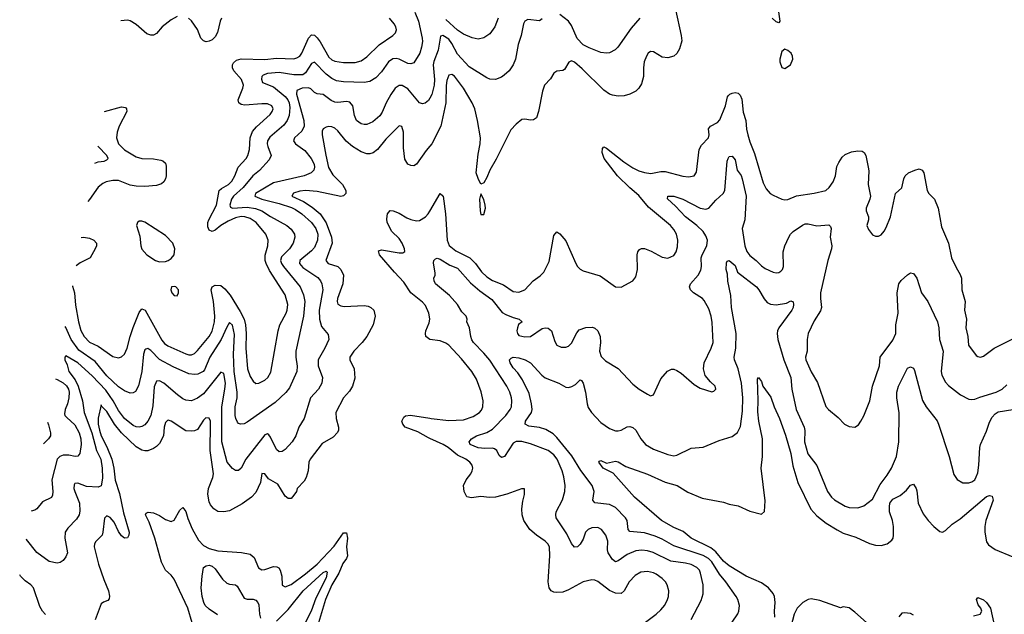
# Model space of a CAD drawing. Header units: inches. Extents: x 1305375 to 1407406, y 744550 to 841633.
# Tile 17 of 256: x 1307193 to 1313932, y 773989 to 778059. Entities that reach past the tile are written whole.
import ezdxf

# ---------------------------------------------------------------- set-up
doc = ezdxf.new("R2010")
doc.units = ezdxf.units.IN
doc.header["$MEASUREMENT"] = 0
doc.layers.add('B3707', color=7, linetype='Continuous')
doc.layers.add('B3717', color=7, linetype='Continuous')

msp = doc.modelspace()

# ---------------------------------------------------------------- linework, layer by layer
at = {"layer": 'B3707', "color": 5}
for points, elevation in [([(1309897.8, 778110), (1309922.9, 778050), (1309948.3, 777931.7), (1309949.2, 777910), (1309944.3, 777870), (1309931, 777829), (1309890, 777763.7), (1309870, 777757.3), (1309850, 777759.7), (1309790, 777788.5), (1309770, 777793.9), (1309747.7, 777792.3), (1309717.4, 777770), (1309670, 777702.7), (1309630, 777660.2), (1309590, 777635.2), (1309551.4, 777628.6), (1309410, 777632.9), (1309361.2, 777641.2), (1309330, 777657.1), (1309290, 777687.2), (1309210, 777768.8), (1309190, 777758.9), (1309150, 777695.6), (1309130, 777681.6), (1309070, 777681.7), (1308970, 777697.5), (1308889.3, 777690), (1308860.5, 777679.5), (1308849.9, 777670), (1308848.1, 777651.9), (1308856, 777630), (1308930, 777599.1), (1309010, 777533), (1309028.2, 777510), (1309037.1, 777490), (1309042.4, 777457.6), (1309036.4, 777403.6), (1309023.7, 777370), (1309002, 777338), (1308905.8, 777254.2), (1308889.9, 777230), (1308887.7, 777210), (1308891.8, 777191.8), (1308914, 777130), (1308901.2, 777098.8), (1308833.7, 777026.3), (1308789.8, 776990), (1308723.2, 776910), (1308656.4, 776850), (1308643.9, 776830), (1308631.4, 776790), (1308636.5, 776776.5), (1308649.9, 776769.9), (1308750, 776775.9), (1308806.9, 776766.9), (1308850, 776751.2), (1308910, 776711.6), (1309021.1, 776650), (1309050, 776626), (1309073, 776590), (1309076, 776570), (1309065.5, 776530), (1309039.8, 776490), (1308985.1, 776434.9), (1308978, 776410), (1308984.5, 776390), (1308997.9, 776370), (1309112.2, 776230), (1309135.4, 776175.4), (1309143.8, 776130), (1309135.5, 776030), (1309083.7, 775790), (1309082.2, 775750), (1309091.6, 775688.4), (1309090.8, 775650), (1309040.3, 775539.7), (1309013.9, 775506.1), (1308940.5, 775439.5), (1308750, 775303.6), (1308730, 775293.4), (1308704.7, 775290), (1308690, 775294.9), (1308683.7, 775303.7), (1308671.5, 775330), (1308667.9, 775350), (1308668.8, 775410), (1308680.7, 775470), (1308682.1, 775510), (1308659.9, 775650), (1308655.7, 775770), (1308663.1, 775903.1), (1308650, 775967.2), (1308630, 775986.7), (1308610, 775954.9), (1308571.8, 775870), (1308494.3, 775750), (1308457.6, 775662.4), (1308448.7, 775650), (1308413.1, 775633.1), (1308389.4, 775629.4), (1308350, 775634.3), (1308242.8, 775682.8), (1308150, 775733.9), (1308090, 775795.2), (1308070, 775809.2), (1308056.3, 775803.7), (1308050, 775798.7), (1308041.3, 775770), (1308028.5, 775651.5), (1308006.5, 775553.5), (1307985.2, 775514.8), (1307970, 775504.9), (1307950, 775503.6), (1307910, 775519.2), (1307870, 775546.8), (1307790, 775620.1), (1307710, 775718.9), (1307597.3, 775797.3), (1307545, 775870), (1307510, 775951.3), (1307503.6, 775959.3)], 1260), ([(1307554.4, 776237.7), (1307555.5, 776235.5), (1307568.8, 776188.8), (1307574.6, 776105.4), (1307594.9, 775990), (1307612.5, 775932.5), (1307634.8, 775890), (1307670.5, 775850.5), (1307730, 775823.4), (1307830, 775753.8), (1307870, 775744.6), (1307890, 775750.4), (1307910, 775770.4), (1307928.8, 775810), (1307948.7, 775890), (1307970, 775951.8), (1308010, 776054), (1308030, 776080.2), (1308051.6, 776070), (1308165.1, 775865.1), (1308183.1, 775843.1), (1308207.4, 775827.4), (1308330, 775771.4), (1308350, 775764.7), (1308370, 775765.1), (1308390, 775774.7), (1308410, 775793.8), (1308490, 775889.5), (1308510, 775925.8), (1308526, 775990), (1308527.7, 776030), (1308519.9, 776130), (1308503.7, 776210), (1308510.6, 776229.4), (1308530, 776242.4), (1308570, 776239.7), (1308597.3, 776217.3), (1308632.5, 776172.5), (1308702.5, 776062.5), (1308728.6, 776010), (1308737.6, 775970), (1308743.3, 775910), (1308740.8, 775810), (1308753.2, 775670), (1308770, 775616.4), (1308790, 775584.9), (1308810, 775568), (1308830, 775570.4), (1308870, 775591.7), (1308891, 775610), (1308913.1, 775646.9), (1308961.4, 775930), (1308974.6, 775970), (1309017.5, 776050), (1309024.7, 776070), (1309027.7, 776110), (1309010, 776175.1), (1308902.9, 776342.9), (1308879.3, 776390), (1308873.3, 776410), (1308872.7, 776447.3), (1308891.4, 776510), (1308893.8, 776550), (1308878.3, 776590), (1308811.3, 776670), (1308770, 776698.3), (1308733.3, 776710), (1308710, 776711.4), (1308670, 776702.5), (1308620.2, 776679.8), (1308569.4, 776650.6), (1308530, 776617.5), (1308510, 776608.1), (1308490, 776619.2), (1308481.2, 776641.2), (1308480.2, 776670), (1308486.9, 776690), (1308539, 776790), (1308559.4, 776890), (1308575.4, 776904.6), (1308622.8, 776930), (1308645.5, 776954.5), (1308665.4, 776990), (1308689.2, 777050), (1308742.2, 777110), (1308754, 777130), (1308765.5, 777170), (1308771.5, 777250), (1308786.7, 777293.3), (1308814, 777326), (1308907.6, 777410), (1308922, 777430), (1308928.4, 777450), (1308918.7, 777470), (1308890, 777482.4), (1308850, 777484.1), (1308734, 777474), (1308710, 777478.2), (1308692.8, 777490), (1308688, 777510), (1308720.7, 777590), (1308724.1, 777610), (1308711.7, 777650), (1308659.8, 777710), (1308649, 777730), (1308648.9, 777750), (1308655.7, 777764.3), (1308677.4, 777782.6), (1308709.3, 777790.7), (1308870, 777787.3), (1308950, 777795.5), (1309070, 777791.9), (1309090, 777797.1), (1309110.4, 777809.6), (1309125.2, 777830), (1309170, 777933.6), (1309190, 777955.5), (1309210, 777952.1), (1309230, 777934.3), (1309250, 777907.7), (1309310, 777803.2), (1309330, 777783.7), (1309350, 777774.8), (1309410, 777766), (1309490, 777766.1), (1309530, 777778.2), (1309570, 777804.1), (1309652.8, 777887.2), (1309748.1, 777951.9), (1309765.1, 777970), (1309772.6, 777990), (1309768.4, 778010), (1309756.4, 778030), (1309723.5, 778070)], 1280), ([(1308270, 778079.9), (1308230, 778059.1), (1308169.2, 778010.8), (1308130, 777964.2), (1308110, 777953.5), (1308090, 777953.2), (1308062.6, 777962.6), (1307990, 778026.2), (1307950, 778050.9), (1307930, 778054.8), (1307885.3, 778050.5)], 1280), ([(1308574.6, 778070), (1308565.9, 778050), (1308547.9, 777972.1), (1308530, 777941.5), (1308510, 777921.6), (1308490, 777911.6), (1308470, 777908.4), (1308450, 777914.8), (1308431.9, 777931.9), (1308410, 777991.5), (1308370, 778052.3), (1308348.9, 778068.9)], 1280), ([(1310000, 777522.9), (1309990, 777506.4), (1309967.7, 777487.7), (1309950, 777483), (1309930, 777490.4), (1309850, 777585.6), (1309810, 777607.7), (1309790, 777608.4), (1309762.8, 777590), (1309732.4, 777547.6), (1309701.5, 777490), (1309674.3, 777425.7), (1309658.5, 777401.5), (1309610, 777360.2), (1309570, 777342.4), (1309550, 777340.8), (1309530, 777345.2), (1309498.9, 777370), (1309484.2, 777404.2), (1309473.5, 777470), (1309453.5, 777493.5), (1309430, 777498), (1309370, 777491.5), (1309350, 777494), (1309325.4, 777505.4), (1309270, 777547.3), (1309230, 777551.7), (1309210, 777561.7), (1309185.5, 777585.5), (1309170, 777593.1), (1309125.6, 777590), (1309090, 777574.2), (1309087.8, 777550), (1309137.7, 777370), (1309140.7, 777330), (1309123.5, 777296.5), (1309074.4, 777250), (1309067.9, 777230), (1309081, 777210), (1309144, 777164), (1309188.7, 777110), (1309207.8, 777070), (1309210.7, 777050), (1309205.4, 777030), (1309187.6, 777010), (1309140.7, 776990), (1308930, 776941.8), (1308806.2, 776870), (1308802.6, 776850), (1308849.6, 776830), (1308970, 776800.5), (1309054.1, 776774.1), (1309080.8, 776760.8), (1309124.2, 776730), (1309190, 776669.8), (1309220.2, 776630), (1309233.9, 776590), (1309230.5, 776550), (1309210, 776500.2), (1309190, 776475.8), (1309110.6, 776410), (1309107.6, 776390), (1309130, 776362.1), (1309233.9, 776293.9), (1309251.8, 776271.8), (1309262, 776250), (1309268, 776210), (1309242.9, 776070), (1309244.7, 776010), (1309259.7, 775959.7), (1309303.3, 775903.3), (1309308.3, 775870), (1309281.8, 775810), (1309234.8, 775730), (1309236.5, 775690), (1309265.3, 775610), (1309260.3, 775570), (1309237.6, 775530), (1309184.4, 775470), (1309140.3, 775330), (1309103.1, 775270), (1309082.6, 775210), (1309058.9, 775170), (1309010, 775115.8), (1308990, 775103.1), (1308970, 775100.3), (1308950, 775115.8), (1308910, 775202.4), (1308898.2, 775218.2), (1308890, 775224.6), (1308870, 775216.9), (1308740.3, 775050), (1308710, 774988.7), (1308690, 774973.7), (1308670, 774972), (1308650, 774987), (1308614.2, 775030), (1308576.9, 775170), (1308576.6, 775410), (1308598.2, 775530), (1308601.3, 775570), (1308590, 775638), (1308570, 775645.7), (1308450, 775498.2), (1308410, 775468.4), (1308370, 775450.2), (1308330, 775455.2), (1308310, 775464.5), (1308272.9, 775490), (1308179.5, 775570), (1308150, 775585.8), (1308130, 775584.6), (1308114.4, 775545.6), (1308103.4, 775416.6), (1308089.9, 775350.1), (1308070, 775310.3), (1308050, 775286.5), (1308030, 775273.6), (1308009.8, 775270.2), (1307990, 775272.8), (1307970, 775281.7), (1307910, 775328.8), (1307870, 775383.2), (1307831.9, 775450), (1307782.6, 775522.6), (1307690, 775622.1), (1307590.1, 775710.1), (1307510, 775759.1), (1307502.5, 775750), (1307503, 775730), (1307517.3, 775697.3), (1307528.6, 775650), (1307572.9, 775592.9), (1307593, 775550), (1307623.1, 775450), (1307633.6, 775370), (1307687.6, 775230), (1307719.5, 775110), (1307748.9, 775050), (1307757.9, 774990), (1307759.1, 774920.9), (1307751.2, 774868.8), (1307730, 774858.8), (1307650, 774862.5), (1307590, 774885.4), (1307570, 774883.1), (1307565.2, 774874.8), (1307564.1, 774850), (1307569.9, 774830), (1307601.4, 774750), (1307605.5, 774694.5), (1307599.1, 774670), (1307580.9, 774639.1), (1307522.7, 774577.3), (1307505, 774550), (1307502.2, 774510), (1307520.5, 774410), (1307510, 774381), (1307490, 774356), (1307470, 774342.8), (1307450, 774339.1), (1307394.8, 774350), (1307310, 774411.4), (1307240.3, 774500.3), (1307237.7, 774503)], 1240), ([(1307772.4, 777431.7), (1307890, 777461.8), (1307917.5, 777457.5), (1307924.9, 777450), (1307926.7, 777430), (1307874.5, 777330), (1307859.1, 777290), (1307855.7, 777250), (1307870, 777209.2), (1307910, 777167.2), (1307990, 777120.5), (1308030, 777109.4), (1308110, 777106), (1308158.6, 777098.6), (1308172.8, 777092.8), (1308190, 777076.4), (1308195.8, 777055.8), (1308195.9, 776990), (1308191.1, 776970), (1308179.6, 776950), (1308163.5, 776936.5), (1308130, 776924.4), (1308050, 776917.1), (1307990, 776919.5), (1307950, 776926.9), (1307870, 776958), (1307830, 776958.9), (1307784.9, 776950), (1307761.3, 776938.7), (1307730, 776912.8), (1307671.9, 776828.1), (1307659.7, 776814.7)], 1280), ([(1310000, 777192.7), (1309975.8, 777164.2), (1309910, 777070.3), (1309890, 777059.5), (1309870, 777060.3), (1309850, 777070.4), (1309830, 777104), (1309821, 777181), (1309819.4, 777290), (1309808.7, 777328.7), (1309790, 777331.7), (1309698.7, 777241.3), (1309642, 777170), (1309611.7, 777148.3), (1309590, 777141.5), (1309570, 777141.8), (1309530, 777153.8), (1309470, 777190.9), (1309426.9, 777226.9), (1309370, 777298.7), (1309350, 777316.3), (1309330, 777326.5), (1309310, 777329), (1309290, 777324.2), (1309270, 777312.4), (1309264.2, 777295.8), (1309264.1, 777270), (1309287.5, 777132.5), (1309307.5, 777047.5), (1309336.8, 776996.8), (1309403.4, 776930), (1309426, 776890), (1309426, 776870), (1309410, 776852.9), (1309390, 776849.4), (1309230, 776883.1), (1309150, 776889.6), (1309110, 776884.7), (1309068, 776872.1), (1309056.4, 776850), (1309135.6, 776815.6), (1309195.6, 776775.6), (1309249.2, 776729.2), (1309290, 776668.2), (1309326.5, 776570), (1309331.7, 776530), (1309287.3, 776410), (1309304, 776390), (1309371.1, 776370), (1309392.1, 776350), (1309409.8, 776310), (1309403.7, 776250), (1309368.6, 776150), (1309366, 776130), (1309371.6, 776111.6), (1309390, 776100.7), (1309414.9, 776094.9), (1309550, 776101.5), (1309577.1, 776097.1), (1309595.6, 776090), (1309616.9, 776070), (1309626.2, 776030), (1309611.9, 775970), (1309569.8, 775890), (1309538.2, 775850), (1309479.3, 775790), (1309453.5, 775750), (1309453.7, 775730), (1309482.7, 775670), (1309486, 775606), (1309469.8, 775550), (1309450, 775517), (1309408.4, 775470), (1309357.6, 775370), (1309358, 775330), (1309374.5, 775270), (1309374.5, 775250), (1309367.7, 775232.3), (1309337.6, 775202.4), (1309262.9, 775157.1), (1309181.1, 775050), (1309172.2, 775030), (1309166.4, 774970), (1309154.1, 774925.9), (1309140.2, 774899.8), (1309091.3, 774850), (1309087.8, 774830), (1309070, 774804.4), (1309050, 774782.4), (1309030, 774781.3), (1309010, 774798), (1308959, 774879), (1308896.9, 774916.9), (1308870, 774950.4), (1308850, 774953), (1308842.3, 774890), (1308810, 774822.6), (1308779.7, 774790), (1308715.8, 774744.2), (1308630, 774698), (1308590, 774690.2), (1308550, 774693.4), (1308522.3, 774710), (1308499.1, 774739.1), (1308490, 774759.3), (1308481, 774810), (1308486.3, 774850), (1308514.9, 774925.1), (1308520.1, 774950), (1308497.7, 775110), (1308499.9, 775290), (1308499.1, 775310), (1308490, 775332.2), (1308467.2, 775332.8), (1308450, 775318.5), (1308410, 775254.4), (1308390, 775243.8), (1308370, 775241.4), (1308330, 775244.7), (1308230, 775310.2), (1308210, 775317.3), (1308205, 775315), (1308190, 775302.4), (1308182.7, 775270), (1308178.4, 775210), (1308150, 775159), (1308130, 775137.2), (1308110, 775123.5), (1308070, 775108.5), (1308050, 775108.6), (1308030, 775113.1), (1307990, 775134.6), (1307890, 775230.1), (1307843, 775290), (1307790, 775376.3), (1307752.9, 775412.9), (1307750, 775422.8), (1307729.5, 775330.5), (1307731, 775290), (1307739.1, 775250), (1307751.5, 775210), (1307790, 775135.6), (1307824.6, 775050), (1307837.8, 774990), (1307847, 774907), (1307875.4, 774815.4), (1307903.9, 774683.9), (1307942.4, 774550), (1307939.7, 774530), (1307930, 774513), (1307910, 774510.4), (1307890, 774525.7), (1307870, 774555.8), (1307839.6, 774619.6), (1307812.2, 774652.2), (1307790, 774661.7), (1307773, 774647), (1307762.9, 774550), (1307756.5, 774530), (1307713.3, 774486.7), (1307704, 774470), (1307703.4, 774450), (1307732.8, 774332.8), (1307768, 774228), (1307800.4, 774150), (1307807.7, 774112.3), (1307805.6, 774094.4), (1307796.4, 774083.6), (1307767.3, 774072.7), (1307750, 774060.5), (1307710, 773950.7)], 1220), ([(1307707.8, 777078.1), (1307730, 777085.3), (1307770.8, 777090), (1307790, 777098.7), (1307798.3, 777110), (1307788.9, 777130), (1307731, 777190), (1307729, 777194.2)], 1260), ([(1310000, 776011.1), (1309993, 776050), (1309970, 776101.5), (1309950, 776124.8), (1309870, 776189.8), (1309822.2, 776262.2), (1309758.3, 776330), (1309656.3, 776450), (1309650, 776476), (1309670, 776484.4), (1309790, 776463), (1309816.4, 776463.6), (1309828.2, 776471.8), (1309827.7, 776490), (1309809.9, 776530), (1309790, 776560.3), (1309740.2, 776610), (1309708.8, 776670), (1309704.8, 776695.2), (1309709.9, 776730.1), (1309727.6, 776752.4), (1309750, 776751.2), (1309790, 776735.1), (1309842.3, 776702.3), (1309870, 776690.8), (1309910, 776683.2), (1309930, 776684.6), (1309970, 776708.5), (1309989.8, 776730), (1310000, 776747.5)], 1180), ([(1307614.9, 776569.1), (1307630, 776569.4), (1307670, 776563.8), (1307701.3, 776550), (1307717.7, 776530), (1307718, 776510), (1307710.2, 776490), (1307674.9, 776430), (1307605.9, 776394.1), (1307579.3, 776374.2)], 1280), ([(1310000, 775870.6), (1309973.3, 775890), (1309969.8, 775909.8), (1309973.1, 775930), (1309995.2, 775984.8), (1310000, 776009)], 1180), ([(1307438.1, 775600.7), (1307450, 775596.2), (1307490, 775572.5), (1307512.6, 775552.6), (1307526.3, 775530), (1307531.6, 775510), (1307530.4, 775470), (1307520.7, 775430), (1307503.9, 775390), (1307500.2, 775360.2), (1307502, 775350), (1307514.8, 775334.8), (1307570, 775284.6), (1307600.2, 775230), (1307610.5, 775190), (1307613.5, 775150), (1307604, 775090), (1307590, 775070.4), (1307572.1, 775067.9), (1307530, 775077.4), (1307490, 775078.6), (1307467.1, 775070), (1307450, 775051.7), (1307412.3, 774910), (1307420.7, 774830), (1307416.9, 774803.1), (1307410, 774788.9), (1307350, 774759.5), (1307310, 774710.3), (1307297.7, 774702.3), (1307272.5, 774693.9)], 1260), ([(1310000, 775192.4), (1309990, 775197), (1309917.5, 775237.5), (1309831.3, 775270), (1309814.7, 775290), (1309809.7, 775310.3), (1309821.7, 775338.3), (1309833.1, 775346.9), (1309867.6, 775352.4), (1310000, 775330.6)], 1180), ([(1307384, 775304.5), (1307390, 775286.6), (1307404.7, 775230), (1307403.1, 775210), (1307389.7, 775190), (1307356.9, 775156.2)], 1280), ([(1308373, 773930), (1308344.1, 774030), (1308250, 774229.6), (1308230, 774257.7), (1308190.7, 774290.7), (1308164.7, 774344.7), (1308118, 774510), (1308078.7, 774618.7), (1308053.3, 774670), (1308058.9, 774681.1), (1308072.9, 774687.1), (1308110, 774683.2), (1308150, 774664.9), (1308190, 774637.6), (1308230, 774623.2), (1308250, 774633.4), (1308290, 774702.3), (1308310, 774720.3), (1308330, 774692.2), (1308344, 774644), (1308373.8, 774573.8), (1308416.7, 774496.7), (1308450, 774459.5), (1308490, 774438.7), (1308550, 774422.5), (1308711.3, 774411.3), (1308770, 774399.3), (1308797, 774377), (1308827, 774307), (1308850, 774292.7), (1308870, 774294.4), (1308930, 774316), (1308953.9, 774313.9), (1308966.2, 774306.2), (1308976.5, 774290), (1308986.2, 774250), (1308988.7, 774188.7), (1309010, 774177.1), (1309050, 774192.7), (1309150, 774265.9), (1309230, 774331.8), (1309344.5, 774455.5), (1309410, 774546.4), (1309430, 774547.3), (1309437.4, 774510), (1309430.8, 774450), (1309437.6, 774390), (1309429, 774370), (1309404.2, 774335.8), (1309378, 774270), (1309330, 774190.5), (1309286.5, 774090), (1309238, 773930)], 1180), ([(1308546, 773986), (1308490, 774022.8), (1308463.4, 774050), (1308453.2, 774070), (1308441.8, 774110), (1308435.8, 774170), (1308441.1, 774250), (1308451.8, 774310), (1308470, 774320.2), (1308490, 774324.2), (1308510, 774318.2), (1308530, 774300.8), (1308581.5, 774230), (1308610, 774202.3), (1308630, 774194), (1308670, 774190.3), (1308681.4, 774181.4), (1308730, 774099.6), (1308750, 774091.4), (1308790, 774092.1), (1308810, 774085.5), (1308823.9, 774070), (1308830, 774053.4), (1308834.2, 773990), (1308842, 773962)], 1160), ([(1307370, 773986.9), (1307349.4, 774010), (1307330, 774042.6), (1307287.2, 774170), (1307270.1, 774190.1), (1307230, 774218), (1307199.1, 774250), (1307193.1, 774258.7)], 1220), ([(1308950, 773941.3), (1309030, 774020.7), (1309132.8, 774150), (1309270, 774273.7), (1309290, 774283.2), (1309296.8, 774276.8), (1309290, 774237.6), (1309220.3, 774099.7), (1309187.9, 774010), (1309146.2, 773930)], 1160)]:
    msp.add_lwpolyline(points, dxfattribs=dict(at, elevation=elevation))
at = {"layer": 'B3707', "color": 5, "elevation": 1320}
for points in [[(1308030, 776681), (1308010, 776679.7), (1307998.7, 776670), (1307993.1, 776650), (1308016.4, 776576.4), (1308022.9, 776510), (1308030, 776487.2), (1308064.2, 776450), (1308121.5, 776410), (1308150, 776402), (1308190, 776404.1), (1308209.9, 776410.1), (1308230, 776423.8), (1308249.8, 776450), (1308256, 776490), (1308242.2, 776530), (1308190, 776580.7), (1308050, 776672.9)], [(1308250, 776233.8), (1308231, 776230), (1308226.5, 776210), (1308234.9, 776190), (1308250, 776170.6), (1308270, 776168), (1308280.5, 776190), (1308280.5, 776210), (1308262.7, 776230)]]:
    msp.add_lwpolyline(points, close=True, dxfattribs=at)
at = {"layer": 'B3717', "color": 5}
for points, elevation in [([(1311681.2, 778130), (1311721.5, 777950), (1311725.5, 777914.5), (1311710, 777859.1), (1311691.6, 777828.4), (1311670, 777810.4), (1311630, 777798), (1311590, 777803.6), (1311530, 777838), (1311510, 777841.3), (1311494.5, 777830), (1311482.2, 777810), (1311467.8, 777770), (1311462, 777730), (1311461.8, 777670), (1311450, 777619.1), (1311430.7, 777589.3), (1311410, 777570.3), (1311370, 777549.1), (1311330, 777538.9), (1311290, 777536.5), (1311250, 777542.3), (1311230, 777550.3), (1311190, 777577.6), (1311043.2, 777723.2), (1310990, 777768), (1310970, 777777.7), (1310950.9, 777769.1), (1310921.5, 777718.5), (1310910, 777710.3), (1310870, 777706), (1310848, 777692), (1310825.7, 777654.3), (1310786, 777610), (1310771.3, 777570), (1310743.6, 777430), (1310730, 777386.8), (1310710, 777374), (1310690, 777370.7), (1310650, 777377.3), (1310630, 777374.8), (1310590, 777344.9), (1310553.8, 777306.2), (1310455.2, 777104.8), (1310412, 777030), (1310390, 776978), (1310370, 776942), (1310350, 776934), (1310330, 776971.3), (1310317.1, 777010), (1310330, 777138), (1310344.7, 777210), (1310346.2, 777250), (1310326.6, 777370), (1310308.3, 777448.3), (1310290.9, 777490.9), (1310230.8, 777590), (1310170, 777671.5), (1310150, 777683.1), (1310130, 777680.4), (1310116.2, 777643.8), (1310111.1, 777608.9), (1310110.4, 777490), (1310075.2, 777330), (1310014.7, 777210), (1310000, 777192.7)], 1220), ([(1311437.4, 778070), (1311378.4, 778001.6), (1311287.9, 777872.1), (1311267.8, 777852.2), (1311230, 777833.1), (1311209.7, 777830.3), (1311170, 777834.9), (1311090, 777865.4), (1311050, 777887.5), (1311008.2, 777930), (1310970, 778019.5), (1310949.1, 778050), (1310890, 778094.7)], 1240), ([(1312384.5, 778130), (1312396, 778050), (1312390, 778038), (1312370, 778045.5), (1312343.8, 778070)], 1220), ([(1310770, 778064.4), (1310750, 778052.2), (1310670, 778060.4), (1310650, 778048), (1310641, 778030), (1310624.8, 777950), (1310605.8, 777890), (1310586.2, 777790), (1310570.7, 777749.3), (1310543, 777710), (1310510, 777678.4), (1310490, 777664.9), (1310450, 777648.8), (1310410, 777652.2), (1310390, 777660.3), (1310270, 777736.1), (1310190, 777822.9), (1310150, 777896.8), (1310130, 777924.8), (1310090, 777950.2), (1310073, 777947), (1310058.3, 777850), (1310026.7, 777773.3), (1310022.2, 777750), (1310032.2, 777650), (1310029.9, 777610), (1310014, 777546), (1310000, 777522.9)], 1240), ([(1310467, 778070), (1310445.3, 778010), (1310410, 777962.6), (1310370, 777934), (1310330, 777926.2), (1310290, 777934), (1310230, 777960.1), (1310190, 777986.9), (1310110, 778060.9)], 1260), ([(1310000, 776747.5), (1310070, 776868.4), (1310090, 776853), (1310090.7, 776850), (1310106.7, 776730), (1310118, 776550), (1310133.5, 776513.5), (1310177.8, 776477.8), (1310275.1, 776430), (1310312.9, 776390), (1310353.9, 776333.9), (1310390, 776299.3), (1310430, 776274.3), (1310505, 776245), (1310570, 776198.3), (1310610, 776194), (1310650, 776210.3), (1310708.3, 776271.7), (1310754.9, 776305.1), (1310779.6, 776330), (1310816.2, 776403.8), (1310850, 776581), (1310870, 776607.7), (1310890, 776592.4), (1310930, 776545.3), (1310998.6, 776390), (1311010.2, 776370.2), (1311030, 776350.3), (1311050, 776340.2), (1311164.9, 776304.9), (1311270, 776230.7), (1311310, 776227.7), (1311390, 776271.3), (1311410, 776298), (1311422, 776350), (1311420.4, 776450), (1311424.7, 776470), (1311434.3, 776485.7), (1311450, 776493.7), (1311470, 776493.4), (1311515.3, 776475.3), (1311590, 776432.7), (1311630, 776426.7), (1311670, 776445.5), (1311686.6, 776470), (1311695.6, 776504.4), (1311697.4, 776550), (1311689.6, 776590), (1311670, 776623.7), (1311647.3, 776650), (1311496.8, 776776.8), (1311430, 776856.2), (1311368.1, 776908.1), (1311284, 776990), (1311192.4, 777110), (1311179.8, 777150), (1311182.2, 777177.8), (1311190, 777188.2), (1311210, 777180.2), (1311326.9, 777086.9), (1311390, 777043.9), (1311430, 777024.6), (1311470, 777013), (1311512.8, 777007.2), (1311581.2, 777018.8), (1311610, 777019.2), (1311732.6, 776987.4), (1311770, 776982.6), (1311809, 776990), (1311825.3, 777014.7), (1311844, 777170), (1311859.2, 777200.8), (1311907, 777250), (1311911.5, 777270), (1311907.6, 777312.4), (1311921.2, 777330), (1311970, 777354.4), (1311986, 777374), (1312024.2, 777470), (1312036.8, 777530), (1312042.3, 777537.7), (1312054.6, 777550), (1312070, 777556.5), (1312090, 777560.3), (1312110, 777556.4), (1312123.3, 777543.3), (1312135.1, 777515.1), (1312145.6, 777425.6), (1312162.5, 777370), (1312167.7, 777310), (1312177, 777270), (1312190, 777223.8), (1312222.9, 777142.9), (1312282.2, 776942.2), (1312302.2, 776902.2), (1312330, 776870.4), (1312350, 776857), (1312410, 776830.4), (1312430, 776824.9), (1312450, 776827.2), (1312510, 776852.6), (1312630, 776871), (1312710, 776890.2), (1312734.5, 776910), (1312760.9, 776950), (1312777.7, 776990), (1312786.2, 777053.8), (1312798.7, 777081.3), (1312822.9, 777117.1), (1312843.5, 777136.5), (1312886.1, 777153.9), (1312930, 777161.2), (1312958.5, 777158.5), (1312974, 777150), (1312985.2, 777130), (1313001.1, 777050), (1313004.2, 777024.2), (1313000.9, 776930), (1313016.4, 776850), (1313012.4, 776830), (1312987.1, 776770), (1312987.2, 776750), (1313002.4, 776710), (1313001.5, 776690), (1312990.4, 776650), (1313002.3, 776622.3), (1313030, 776586), (1313050, 776577.3), (1313070, 776577.3), (1313090, 776587.3), (1313110, 776610.7), (1313123.7, 776636.3), (1313153, 776710), (1313186.6, 776870), (1313230, 776907.3), (1313243.7, 776970), (1313252.7, 776990), (1313277.2, 777010), (1313319, 777030), (1313350, 777037.6), (1313370.6, 777030), (1313380.4, 777010), (1313404.4, 776890), (1313415.8, 776870), (1313454.9, 776830), (1313478.7, 776770), (1313501.8, 776641.8), (1313550.3, 776530), (1313570.4, 776430), (1313602, 776362), (1313630, 776314.8), (1313638.7, 776290), (1313642.4, 776210), (1313665.2, 776130), (1313659.7, 776070), (1313674, 776010), (1313669.2, 775950.8), (1313682, 775890), (1313686, 775830), (1313740.3, 775760.2), (1313750, 775752.7), (1313770, 775748.5), (1313790, 775756.4), (1313863.7, 775810), (1313990, 775873.8)], 1180), ([(1311790, 773953), (1311856.4, 774083.6), (1311870.7, 774129.3), (1311871.6, 774190), (1311853.6, 774270), (1311845, 774290), (1311828.7, 774310), (1311790, 774329.2), (1311750, 774339.3), (1311650, 774353), (1311528.2, 774411.8), (1311490, 774423.2), (1311452.3, 774427.7), (1311410, 774422.9), (1311350, 774398.2), (1311290, 774355.7), (1311270, 774349), (1311250, 774362.7), (1311221, 774410), (1311216, 774430), (1311217.8, 774490), (1311205.3, 774530), (1311176.3, 774570), (1311150, 774583.5), (1311110, 774581.5), (1311083.7, 774570), (1311065.5, 774550), (1311050, 774503.7), (1311030, 774469.6), (1311010, 774449.6), (1310990, 774447.3), (1310970, 774472.3), (1310938.5, 774538.5), (1310866, 774650), (1310861.7, 774670), (1310865.4, 774690), (1310908.4, 774771.6), (1310923.7, 774830), (1310926.3, 774870), (1310917.8, 774930), (1310906.3, 774970), (1310871.9, 775050), (1310850, 775080.8), (1310810, 775109.8), (1310690, 775156.2), (1310630, 775172.4), (1310590, 775170.5), (1310570, 775159.4), (1310511.3, 775070), (1310490, 775062), (1310475.1, 775075.1), (1310459.7, 775110), (1310442.5, 775122.5), (1310430, 775126.6), (1310377.1, 775122.9), (1310330, 775128.1), (1310277.4, 775150), (1310269.6, 775170), (1310284.7, 775190), (1310318.7, 775210), (1310390, 775232.9), (1310430, 775257), (1310521.1, 775350), (1310550.7, 775390), (1310558.5, 775410), (1310562.5, 775450), (1310559.8, 775470), (1310548.1, 775510), (1310527.4, 775550), (1310410, 775728.9), (1310370, 775777.3), (1310299.3, 775850), (1310288.2, 775868.2), (1310280.3, 775890), (1310270.6, 775950.6), (1310254, 775990), (1310255.1, 776010), (1310247.8, 776030), (1310220.2, 776060.2), (1310189.9, 776109.9), (1310135.4, 776170), (1310039.1, 776250), (1310029.6, 776270.4), (1310027.8, 776290), (1310036.3, 776310), (1310036.6, 776323.4), (1310025.6, 776394.4), (1310028.2, 776411.8), (1310038.4, 776421.6), (1310050, 776426), (1310070, 776420.9), (1310138.1, 776378.1), (1310190, 776359), (1310277.9, 776257.9), (1310343, 776203), (1310424, 776144), (1310495.5, 776055.5), (1310520.4, 776040.4), (1310570, 776020.7), (1310610.7, 776010), (1310632, 775990), (1310608.1, 775971.9), (1310599.1, 775950), (1310595.5, 775930), (1310600.4, 775910), (1310610, 775896.3), (1310650, 775887), (1310690, 775890.7), (1310770, 775944.9), (1310790, 775950.3), (1310810, 775947.7), (1310833.8, 775930), (1310856.2, 775856.2), (1310870, 775830.5), (1310898.5, 775818.5), (1310930, 775817.7), (1310950, 775825.2), (1310970, 775844.6), (1311005.2, 775914.8), (1311023.2, 775936.8), (1311066.9, 775953.1), (1311113.3, 775953.3), (1311130, 775947.1), (1311149.3, 775930), (1311165.7, 775890), (1311168.7, 775850), (1311160.7, 775790), (1311172.7, 775752.7), (1311202.9, 775722.9), (1311290, 775671.5), (1311390, 775563.7), (1311433.4, 775530), (1311490, 775494.9), (1311510, 775484.9), (1311530, 775491), (1311580.5, 775599.5), (1311626.6, 775653.4), (1311653.8, 775666.2), (1311670, 775666.4), (1311690, 775658.7), (1311720.3, 775640.2), (1311810, 775561.6), (1311850, 775536.3), (1311930, 775511), (1311944.7, 775515.3), (1311957.2, 775530), (1311953.2, 775550), (1311920.5, 775580.5), (1311884.2, 775624.2), (1311873, 775670), (1311877.4, 775710), (1311926, 775810), (1311938.7, 775850), (1311933.6, 775986.4), (1311926, 776030), (1311910, 776079.5), (1311877.5, 776137.5), (1311866, 776150), (1311805.1, 776190), (1311784.4, 776210), (1311776.4, 776230), (1311785.4, 776250), (1311837.8, 776310), (1311855.8, 776344.2), (1311860.3, 776370), (1311856.9, 776430), (1311863.5, 776450), (1311896.8, 776510), (1311900.9, 776550), (1311890, 776580.4), (1311869.9, 776610), (1311826.7, 776650), (1311749.9, 776710), (1311682.2, 776782.2), (1311627.2, 776832.8), (1311629, 776850), (1311670.6, 776850), (1311731.2, 776831.2), (1311850, 776769.5), (1311890, 776762.4), (1311910, 776767.8), (1311957.2, 776822.8), (1312007.4, 776870), (1312019.1, 776890), (1312036.2, 777090), (1312041.2, 777110), (1312050, 777123.1), (1312070, 777124.6), (1312090, 777100.5), (1312103.7, 777030), (1312130, 776992.4), (1312139, 776970), (1312165.9, 776850), (1312157, 776690), (1312138.6, 776630), (1312155.6, 776510), (1312170, 776473.2), (1312190, 776444.7), (1312234, 776410), (1312270, 776373.4), (1312295.9, 776355.9), (1312350, 776330.4), (1312370, 776325.5), (1312390, 776327.7), (1312403, 776337), (1312414.5, 776350), (1312420.5, 776370), (1312419.1, 776470), (1312429.9, 776510), (1312456.2, 776570), (1312468.8, 776591.2), (1312487.3, 776610), (1312550, 776652.7), (1312570, 776660.9), (1312590, 776661.7), (1312648.9, 776648.9), (1312730, 776654), (1312742.3, 776642.3), (1312747, 776630), (1312740.3, 776570), (1312751.7, 776510), (1312750.3, 776490), (1312723.8, 776410), (1312674.8, 776190), (1312674.2, 776150), (1312682, 776090), (1312674.6, 776065.4), (1312630, 775998.4), (1312589.2, 775910), (1312582.6, 775870), (1312582.2, 775790), (1312571.4, 775750), (1312573.6, 775730), (1312610, 775647.7), (1312654.6, 775574.6), (1312710, 775410.7), (1312728, 775390), (1312795.9, 775335.9), (1312839.3, 775290), (1312870, 775273.7), (1312910, 775270.4), (1312933.3, 775286.7), (1312949.6, 775310), (1312970, 775347.3), (1313012.6, 775450), (1313031, 775550), (1313077.2, 775690), (1313082.2, 775750), (1313170, 775864.6), (1313190.7, 775910), (1313190.8, 775970), (1313206, 776050), (1313198, 776190), (1313209.8, 776250), (1313225.5, 776274.5), (1313270, 776312), (1313290, 776325.3), (1313310, 776322.4), (1313333.6, 776290), (1313364.7, 776190), (1313409, 776130), (1313473.9, 775990), (1313484.3, 775950), (1313487.6, 775870), (1313512.5, 775790), (1313500.2, 775650), (1313504.9, 775624.9), (1313530, 775577.1), (1313550, 775554), (1313633, 775490), (1313690, 775461.7), (1313710, 775458), (1313730, 775461.1), (1313764, 775476), (1313876.2, 775510), (1313918.3, 775530), (1313950, 775560.2)], 1160), ([(1312070, 773934.9), (1312108.7, 773991.3), (1312115.8, 774010), (1312118.9, 774050), (1312108.3, 774090), (1312097.4, 774110), (1312027.2, 774210), (1311983.7, 774263.7), (1311930, 774347.4), (1311908.5, 774370), (1311870, 774392.3), (1311670, 774456.9), (1311590, 774502.6), (1311542.6, 774522.6), (1311470, 774546.4), (1311370, 774556.2), (1311356.8, 774570), (1311350.6, 774630), (1311340.3, 774650), (1311270, 774719.3), (1311230, 774739.2), (1311130, 774751.2), (1311116.4, 774770), (1311124.8, 774830), (1311112.4, 774870), (1311034.1, 774974.1), (1310973.1, 775073.1), (1310870, 775197.9), (1310843.6, 775223.6), (1310793.1, 775253.1), (1310750, 775266.6), (1310677.6, 775277.6), (1310652.6, 775290), (1310654.8, 775310), (1310696.3, 775370), (1310701.1, 775390), (1310696.7, 775430), (1310679.3, 775499.3), (1310634.4, 775594.4), (1310601.6, 775641.6), (1310570, 775676.3), (1310549.8, 775710), (1310546.6, 775730), (1310557.1, 775742.9), (1310571.3, 775748.7), (1310610, 775744.7), (1310653, 775730), (1310690, 775710.2), (1310766.5, 775626.5), (1310790, 775607), (1310882.4, 775570), (1310930, 775543.2), (1310950, 775540.2), (1310972.5, 775547.5), (1310998.2, 775561.8), (1311030, 775593.4), (1311038, 775590), (1311050, 775572), (1311066.7, 775510), (1311076.2, 775430), (1311084.3, 775404.3), (1311106.5, 775370), (1311170, 775302.6), (1311230, 775260.4), (1311270, 775245.7), (1311290, 775243.7), (1311310, 775248.5), (1311350, 775272.4), (1311370, 775273.4), (1311390, 775266.4), (1311410.3, 775250), (1311443.6, 775190), (1311476.5, 775150), (1311530, 775118.2), (1311630, 775081.5), (1311670, 775074.6), (1311690, 775078), (1311790, 775126.4), (1311870, 775132.7), (1311980.5, 775179.5), (1312070, 775204.9), (1312106.2, 775233.8), (1312126.6, 775273.4), (1312139.7, 775380.3), (1312143.4, 775470), (1312134.5, 775570), (1312111.4, 775670), (1312085.7, 775730), (1312083, 775750), (1312094.8, 775810), (1312097.7, 775910), (1312064.2, 776090), (1312060.8, 776170), (1312040.9, 776270), (1312038, 776318), (1312028.4, 776350), (1312030, 776394), (1312034.6, 776405.4), (1312050, 776410.8), (1312090, 776375.5), (1312105.5, 776330), (1312236.8, 776230), (1312253.1, 776210), (1312287.9, 776147.9), (1312310, 776123.6), (1312332.3, 776112.3), (1312370, 776106.7), (1312440.4, 776119.6), (1312470, 776134.9), (1312487.5, 776127.5), (1312490.3, 776110.3), (1312486.7, 776090), (1312476.9, 776070), (1312389.6, 775950.4), (1312380.5, 775930), (1312378, 775910), (1312382.6, 775870), (1312424.1, 775730), (1312470.1, 775610.1), (1312479, 775530), (1312506.6, 775390), (1312562.7, 775270), (1312567.6, 775247.6), (1312564.6, 775170), (1312587, 775087), (1312650, 775008.2), (1312721.5, 774830), (1312750, 774790.4), (1312770, 774772.2), (1312842, 774730), (1312870, 774718.9), (1312930, 774716.4), (1312970, 774730.4), (1313030, 774776.4), (1313081.7, 774878.3), (1313130, 774940.4), (1313160.9, 774990), (1313193.1, 775070), (1313210.7, 775170), (1313211.9, 775368.1), (1313196.5, 775470), (1313197.4, 775510), (1313207.1, 775550), (1313270, 775673.8), (1313290, 775683.2), (1313310, 775673.7), (1313318.4, 775658.4), (1313372.1, 775452.1), (1313396.9, 775410), (1313472.4, 775312.4), (1313482.8, 775290), (1313555.3, 775070), (1313586.6, 774946.6), (1313610, 774912), (1313649.1, 774889.1), (1313690, 774887.7), (1313710, 774895.6), (1313729.8, 774910.2), (1313740.3, 774930), (1313750, 774957.3), (1313757.9, 775010), (1313764.1, 775130), (1313769.2, 775150), (1313810, 775242), (1313830, 775303.7), (1313850, 775337.4), (1313870, 775361.1), (1313890, 775374.7), (1313990, 775390.2)], 1140), ([(1310000, 776009), (1310000.2, 776010), (1310000, 776011.1)], 1180), ([(1310000, 775330.6), (1310009.1, 775329.1), (1310130, 775315.1), (1310230, 775319.2), (1310297.1, 775342.9), (1310340.5, 775370), (1310353.2, 775386.8), (1310362, 775410), (1310365.6, 775450), (1310352.4, 775512.4), (1310318.8, 775598.8), (1310288.8, 775650), (1310217.6, 775737.6), (1310130.9, 775830), (1310110, 775845.6), (1310070, 775859.8), (1310000.9, 775870), (1310000, 775870.6)], 1180), ([(1312362.2, 773970), (1312359, 774010), (1312362.7, 774070), (1312358.4, 774110), (1312350, 774132.1), (1312317.1, 774170), (1312270, 774204.9), (1312165.4, 774250), (1312050, 774321), (1312010, 774352.2), (1311956.6, 774416.6), (1311923.3, 774443.3), (1311790, 774509.9), (1311734.5, 774554.5), (1311670, 774582.9), (1311586.3, 774630), (1311402, 774790), (1311253.9, 774953.9), (1311187.3, 774990), (1311157.2, 775030), (1311162, 775038), (1311170, 775040.7), (1311210, 775024), (1311270, 775037.1), (1311290, 775032.4), (1311341.6, 775001.6), (1311490, 774947.6), (1311610, 774892.2), (1311692.7, 774870), (1311765.5, 774825.4), (1311863.2, 774783.2), (1312010, 774757.4), (1312050, 774742.2), (1312110, 774731.5), (1312190, 774693.8), (1312270, 774673.4), (1312290, 774692), (1312294.3, 774765.7), (1312269, 774989), (1312277.2, 775070), (1312276.4, 775190), (1312251.2, 775310), (1312244.3, 775375.7), (1312247.5, 775452.5), (1312242.7, 775597.3), (1312250, 775610.8), (1312270, 775582), (1312279.1, 775550), (1312335.2, 775475.2), (1312357.3, 775410), (1312394.3, 775330), (1312435.4, 775215.4), (1312470.1, 775090.1), (1312484.8, 775004.8), (1312519, 774890), (1312609, 774709), (1312650, 774663.5), (1312713.1, 774613.1), (1312787.4, 774567.4), (1312830, 774545.2), (1312916.1, 774516.1), (1313010, 774473.4), (1313050, 774461.5), (1313090, 774460.2), (1313130, 774471.3), (1313163.2, 774496.8), (1313170.8, 774510), (1313173.6, 774530), (1313172.8, 774590), (1313166.4, 774630), (1313146.7, 774690), (1313145.2, 774725.2), (1313149.4, 774750), (1313170, 774776.3), (1313219.1, 774800.9), (1313261.8, 774838.2), (1313290, 774872.2), (1313310, 774878.4), (1313328.9, 774850), (1313333.4, 774833.4), (1313342, 774750), (1313375.9, 774675.9), (1313410, 774630.3), (1313450, 774588.9), (1313490, 774554.9), (1313510, 774550.5), (1313530, 774563), (1313574.9, 774605.1), (1313630, 774641.8), (1313810, 774794.9), (1313830, 774802), (1313850, 774797.3), (1313855.5, 774770), (1313805.9, 774630), (1313798.4, 774590), (1313799.3, 774550), (1313810, 774484.4), (1313823.5, 774463.5), (1313870, 774431.8), (1313990, 774381.3)], 1120), ([(1311459.1, 773920.9), (1311550, 773988.8), (1311580.8, 774019.2), (1311608.3, 774051.7), (1311627.7, 774090), (1311633.8, 774110), (1311636.1, 774150), (1311625, 774190), (1311612.7, 774210), (1311590, 774234.4), (1311550, 774262.9), (1311530, 774272.2), (1311490, 774280.6), (1311444, 774276), (1311405.4, 774254.6), (1311364.9, 774210), (1311330, 774149.6), (1311310, 774131.3), (1311270, 774134), (1311230, 774150.9), (1311150, 774212.6), (1311130, 774221.7), (1311110, 774224.4), (1311050, 774210.9), (1310950, 774156.8), (1310910, 774140.8), (1310870, 774137.1), (1310850, 774140.3), (1310831.6, 774150), (1310818, 774170), (1310809.8, 774210), (1310822.3, 774390), (1310818.4, 774450), (1310808.6, 774470), (1310789.9, 774489.9), (1310729.7, 774530), (1310685.1, 774570), (1310643.6, 774630), (1310631.1, 774670), (1310629.7, 774710), (1310636.9, 774763.1), (1310649.1, 774809.1), (1310647.3, 774847.3), (1310628.4, 774848.4), (1310528.3, 774811.7), (1310450, 774790.8), (1310408.9, 774788.9), (1310350, 774794.2), (1310286.3, 774786.3), (1310252.8, 774792.8), (1310235.9, 774830), (1310230.8, 774870), (1310247.9, 774910), (1310280.8, 774950), (1310290.7, 774970), (1310293.5, 774990), (1310289.8, 775010), (1310273.7, 775030), (1310246.6, 775050), (1310190, 775077.9), (1310126, 775130), (1310092.3, 775150), (1310000, 775192.4)], 1180), ([(1313050, 773876.9), (1312910, 774002.4), (1312870, 774032.5), (1312830, 774039.2), (1312810, 774034), (1312670, 774084.2), (1312610, 774093.6), (1312590, 774089.8), (1312554, 774070), (1312514, 774030), (1312492.8, 773990), (1312470, 773904)], 1120), ([(1313721.2, 773978.8), (1313768, 773990), (1313778, 774010), (1313772, 774030), (1313753.4, 774053.4), (1313742.7, 774090), (1313750, 774104.7), (1313790, 774088.5), (1313810.2, 774070), (1313837.6, 774030), (1313865.8, 773905.8)], 1080), ([(1313310, 773983.7), (1313290, 773994.5), (1313250, 773999.3), (1313230, 773997.2), (1313210, 773972)], 1120)]:
    msp.add_lwpolyline(points, dxfattribs=dict(at, elevation=elevation))
at = {"layer": 'B3717', "color": 5, "elevation": 1220}
for points in [[(1312430, 777857.2), (1312410, 777842), (1312394.8, 777790), (1312394.8, 777770), (1312410, 777732), (1312430, 777726), (1312469.1, 777750.9), (1312485.2, 777790), (1312482.7, 777810), (1312472.3, 777830), (1312450, 777849.2)], [(1310350, 776866), (1310341, 776830), (1310343.8, 776750), (1310350, 776724.7), (1310370, 776726), (1310380.9, 776770), (1310378, 776790), (1310370, 776828)]]:
    msp.add_lwpolyline(points, close=True, dxfattribs=at)

doc.saveas('drawing.dxf')
